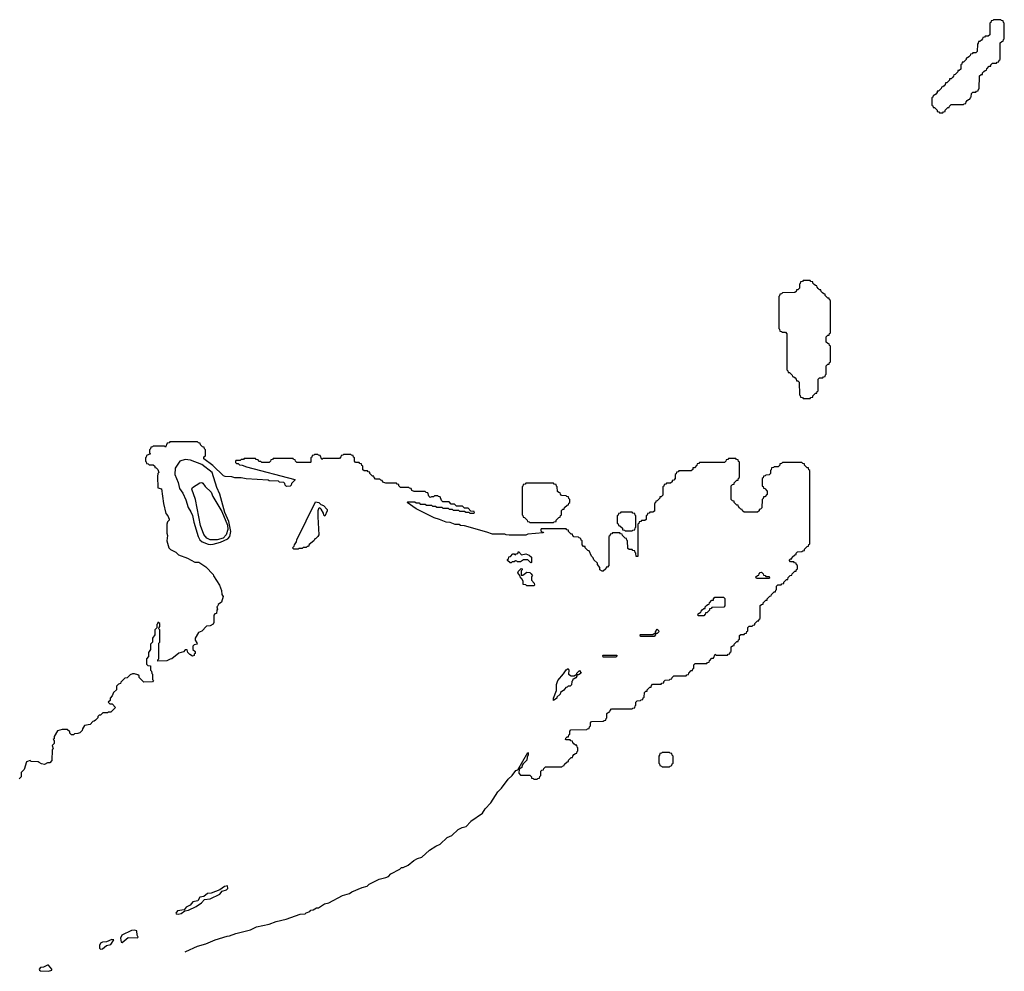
# Model space of a CAD drawing. Extents: x 2708302 to 2968450, y 494490 to 722710.
# Tile 228 of 256: x 2958935 to 2968450, y 535274 to 544470. Entities that reach past the tile are written whole.
import ezdxf

# ---------------------------------------------------------------- set-up
doc = ezdxf.new("R2010")
doc.units = 0

msp = doc.modelspace()

# ---------------------------------------------------------------- linework, layer by layer
at = {"layer": '0CON20XD'}
for points in [[(2967855, 543570), (2967861.7, 543578.3), (2967878.3, 543581.7), (2967880, 543595), (2967905, 543620), (2967918.3, 543621.7), (2967920, 543635), (2967935, 543650), (2968055, 543650), (2968061.7, 543658.3), (2968078.3, 543661.7), (2968080, 543675), (2968091.7, 543688.3), (2968105, 543700), (2968118.3, 543701.7), (2968121.7, 543718.3), (2968130, 543725), (2968131.7, 543758.3), (2968145, 543770), (2968175, 543770), (2968181.7, 543778.3), (2968198.3, 543781.7), (2968201.7, 543798.3), (2968208.3, 543801.7), (2968211.7, 543928.3), (2968225, 543940), (2968238.3, 543941.7), (2968240, 543955), (2968251.7, 543968.3), (2968265, 543980), (2968278.3, 543981.7), (2968280, 543995), (2968305, 544020), (2968318.3, 544021.7), (2968320, 544035), (2968335, 544050), (2968375, 544050), (2968381.7, 544058.3), (2968398.3, 544061.7), (2968401.7, 544078.3), (2968410, 544085), (2968410, 544245), (2968425, 544260), (2968438.3, 544261.7), (2968441.7, 544278.3), (2968450, 544285), (2968450, 544435), (2968441.7, 544441.7), (2968438.3, 544458.3), (2968421.7, 544461.7), (2968415, 544470), (2968345, 544470), (2968338.3, 544461.7), (2968321.7, 544458.3), (2968318.3, 544441.7), (2968310, 544435), (2968310, 544325), (2968295, 544310), (2968265, 544310), (2968258.3, 544301.7), (2968241.7, 544298.3), (2968240, 544285), (2968228.3, 544271.7), (2968215, 544260), (2968201.7, 544258.3), (2968198.3, 544241.7), (2968190, 544235), (2968188.3, 544161.7), (2968175, 544150), (2968145, 544150), (2968138.3, 544141.7), (2968121.7, 544138.3), (2968120, 544125), (2968108.3, 544111.7), (2968095, 544100), (2968081.7, 544098.3), (2968080, 544085), (2968055, 544060), (2968041.7, 544058.3), (2968038.3, 544041.7), (2968030, 544035), (2968028.3, 543991.7), (2968015, 543980), (2968001.7, 543978.3), (2968000, 543965), (2967988.3, 543951.7), (2967975, 543940), (2967961.7, 543938.3), (2967960, 543925), (2967948.3, 543911.7), (2967935, 543900), (2967921.7, 543898.3), (2967920, 543885), (2967908.3, 543871.7), (2967895, 543860), (2967881.7, 543858.3), (2967880, 543845), (2967868.3, 543831.7), (2967855, 543820), (2967841.7, 543818.3), (2967840, 543805), (2967815, 543780), (2967801.7, 543778.3), (2967800, 543765), (2967788.3, 543751.7), (2967775, 543740), (2967761.7, 543738.3), (2967758.3, 543721.7), (2967750, 543715), (2967750, 543645), (2967758.3, 543638.3), (2967761.7, 543621.7), (2967775, 543620), (2967788.3, 543608.3), (2967800, 543595), (2967801.7, 543581.7), (2967818.3, 543578.3), (2967825, 543570), (2967855, 543570)], [(2966575, 540810), (2966581.7, 540818.3), (2966598.3, 540821.7), (2966600, 540835), (2966625, 540860), (2966638.3, 540861.7), (2966641.7, 540878.3), (2966650, 540885), (2966650, 540995), (2966665, 541010), (2966695, 541010), (2966701.7, 541018.3), (2966718.3, 541021.7), (2966721.7, 541038.3), (2966730, 541045), (2966730, 541125), (2966745, 541140), (2966758.3, 541141.7), (2966761.7, 541158.3), (2966770, 541165), (2966770, 541315), (2966761.7, 541321.7), (2966758.3, 541338.3), (2966745, 541340), (2966730, 541355), (2966730, 541405), (2966745, 541420), (2966758.3, 541421.7), (2966761.7, 541438.3), (2966770, 541445), (2966770, 541755), (2966761.7, 541761.7), (2966758.3, 541778.3), (2966745, 541780), (2966720, 541805), (2966718.3, 541818.3), (2966705, 541820), (2966691.7, 541831.7), (2966680, 541845), (2966678.3, 541858.3), (2966665, 541860), (2966651.7, 541871.7), (2966640, 541885), (2966638.3, 541898.3), (2966625, 541900), (2966611.7, 541911.7), (2966600, 541925), (2966598.3, 541938.3), (2966581.7, 541941.7), (2966575, 541950), (2966505, 541950), (2966498.3, 541941.7), (2966481.7, 541938.3), (2966478.3, 541921.7), (2966470, 541915), (2966470, 541875), (2966455, 541860), (2966441.7, 541858.3), (2966440, 541845), (2966427, 541833), (2966305, 541830), (2966298.3, 541821.7), (2966281.7, 541818.3), (2966278.3, 541801.7), (2966270, 541795), (2966270, 541485), (2966278.3, 541478.3), (2966281.7, 541461.7), (2966298.3, 541458.3), (2966305, 541450), (2966335, 541450), (2966350, 541435), (2966350, 541085), (2966358.3, 541078.3), (2966361.7, 541061.7), (2966375, 541060), (2966400, 541035), (2966401.7, 541021.7), (2966415, 541020), (2966428.3, 541008.3), (2966440, 540995), (2966441.7, 540981.7), (2966455, 540980), (2966468.3, 540968.3), (2966470, 540845), (2966478.3, 540838.3), (2966481.7, 540821.7), (2966498.3, 540818.3), (2966505, 540810), (2966575, 540810)], [(2963448.3, 539518.3), (2963235, 539580), (2963195, 539583.3), (2963181.7, 539591.7), (2963145, 539593.3), (2963095, 539610), (2963055, 539613.3), (2962991.7, 539641.7), (2962940, 539655), (2962765, 539744), (2962680, 539805), (2962685, 539810), (2962755, 539810), (2962765, 539800), (2962795, 539800), (2962805, 539790), (2962855, 539790), (2962865, 539780), (2962915, 539780), (2962925, 539770), (2962955, 539770), (2962965, 539760), (2963015, 539760), (2963025, 539750), (2963075, 539750), (2963085, 539740), (2963115, 539740), (2963125, 539730), (2963175, 539730), (2963185, 539720), (2963235, 539720), (2963245, 539710), (2963275, 539710), (2963285, 539700), (2963325, 539700), (2963330, 539705), (2963328.3, 539718.3), (2963295, 539720), (2963268.3, 539748.3), (2963235, 539750), (2963215, 539770), (2963155, 539770), (2963138.3, 539788.3), (2963105, 539790), (2963085, 539810), (2963025, 539810), (2963010, 539825), (2962998.3, 539858.3), (2962981.7, 539861.7), (2962975, 539870), (2962945, 539870), (2962935, 539860), (2962915, 539860), (2962903, 539853), (2962890, 539865), (2962878.3, 539898.3), (2962861.7, 539901.7), (2962855, 539910), (2962748.3, 539911.7), (2962725, 539920), (2962718.3, 539938.3), (2962701.7, 539941.7), (2962695, 539950), (2962615, 539950), (2962600, 539965), (2962598.3, 539978.3), (2962581.7, 539981.7), (2962575, 539990), (2962475, 539990), (2962445, 540000), (2962438.3, 540018.3), (2962425, 540020), (2962415, 540030), (2962375, 540030), (2962360, 540045), (2962358.3, 540058.3), (2962345, 540060), (2962320, 540085), (2962318.3, 540098.3), (2962301.7, 540101.7), (2962295, 540110), (2962265, 540110), (2962251.7, 540121.7), (2962250, 540155), (2962241.7, 540161.7), (2962238.3, 540178.3), (2962221.7, 540181.7), (2962215, 540190), (2962181.7, 540191.7), (2962170, 540205), (2962170, 540235), (2962161.7, 540241.7), (2962158.3, 540258.3), (2962141.7, 540261.7), (2962135, 540270), (2962065, 540270), (2962058.3, 540261.7), (2962041.7, 540258.3), (2962040, 540245), (2962025, 540230), (2961865, 540230), (2961855, 540220), (2961838.3, 540258.3), (2961821.7, 540261.7), (2961815, 540270), (2961785, 540270), (2961778.3, 540261.7), (2961761.7, 540258.3), (2961758.3, 540241.7), (2961750, 540235), (2961750, 540195), (2961745, 540190), (2961615, 540190), (2961600, 540205), (2961598.3, 540218.3), (2961581.7, 540221.7), (2961578.3, 540228.3), (2961385, 540230), (2961378.3, 540221.7), (2961361.7, 540218.3), (2961360, 540205), (2961345, 540190), (2961275, 540190), (2961265, 540200), (2961245, 540200), (2961238.3, 540218.3), (2961221.7, 540221.7), (2961215, 540230), (2961105, 540230), (2961098.3, 540221.7), (2961075, 540220), (2961065, 540210), (2961025, 540210), (2961020, 540205), (2961021.7, 540191.7), (2961031.7, 540181.7), (2961045, 540180), (2961058.3, 540168.3), (2961086.4, 540166.4), (2961128.3, 540148.3), (2961595, 540026.2), (2961595, 540020), (2961561.7, 539988.3), (2961558.3, 539971.7), (2961548.3, 539961.7), (2961515, 539960), (2961501.7, 539971.7), (2961498.3, 539988.3), (2961488.3, 539998.3), (2961445, 540000), (2961435, 540010), (2961345, 540012.5), (2961335, 540020), (2961125, 540033.3), (2961075, 540042.5), (2961015, 540043.3), (2960985, 540052.5), (2960920, 540055), (2960905, 540063.3), (2960802.7, 540162.7), (2960714.3, 540225), (2960713.3, 540245), (2960730, 540255), (2960730, 540315), (2960721.7, 540321.7), (2960718.3, 540338.3), (2960701.7, 540341.7), (2960681.7, 540361.7), (2960678.3, 540378.3), (2960661.7, 540381.7), (2960655, 540390), (2960385, 540390), (2960378.3, 540381.7), (2960361.7, 540378.3), (2960345, 540340), (2960335, 540350), (2960225, 540350), (2960218.3, 540341.7), (2960201.7, 540338.3), (2960198.3, 540321.7), (2960190, 540315), (2960190, 540285), (2960200, 540275), (2960161.7, 540258.3), (2960158.3, 540241.7), (2960150, 540235), (2960150, 540205), (2960158.3, 540198.3), (2960161.7, 540181.7), (2960178.3, 540178.3), (2960185, 540170), (2960225, 540170), (2960240, 540155), (2960241.7, 540141.7), (2960255, 540140), (2960270, 540125), (2960280, 540095), (2960270, 540085), (2960267.5, 540055), (2960270, 539945), (2960306.4, 539936.4), (2960326.2, 539795), (2960347.5, 539697.5), (2960367.5, 539675), (2960380, 539645), (2960380, 539635), (2960363, 539617), (2960356.2, 539595), (2960357, 539507), (2960362.5, 539485), (2960357.5, 539435), (2960376.2, 539366.2), (2960391.7, 539351.7), (2960443.6, 539323.6), (2960469.3, 539299.3), (2960555.6, 539265.6), (2960628.3, 539228.3), (2960665, 539227.5), (2960735, 539182.5), (2960805, 539107.5), (2960807.5, 539095), (2960866.7, 539005), (2960886.7, 538955), (2960890, 538915), (2960900, 538895), (2960887, 538843), (2960851.7, 538818.3), (2960850, 538805), (2960840, 538795), (2960847.5, 538775), (2960840, 538765), (2960838.3, 538731.7), (2960821.7, 538728.3), (2960810, 538715), (2960810, 538645), (2960805, 538630), (2960777, 538613), (2960741.7, 538608.3), (2960695, 538560), (2960661.7, 538548.3), (2960630, 538495), (2960630, 538475), (2960648.3, 538448.3), (2960650, 538435), (2960621.7, 538428.3), (2960610, 538415), (2960610, 538385), (2960630, 538365), (2960630, 538345), (2960621.7, 538338.3), (2960620, 538325), (2960605, 538320), (2960580, 538335), (2960560, 538355), (2960555, 538380), (2960535, 538380), (2960517, 538363), (2960471.7, 538348.3), (2960406.1, 538293.9), (2960388.3, 538291.7), (2960357, 538273), (2960271.7, 538271.7), (2960270, 538285), (2960280, 538295), (2960280, 538445), (2960290, 538455), (2960290, 538575), (2960280, 538585), (2960281.7, 538598.3), (2960290, 538605), (2960290, 538635), (2960271.7, 538648.3), (2960268.3, 538631.7), (2960260, 538625), (2960260, 538595), (2960240, 538575), (2960240, 538525), (2960220, 538495), (2960220, 538455), (2960200, 538435), (2960200, 538385), (2960180, 538355), (2960180, 538315), (2960160, 538295), (2960161.7, 538241.7), (2960175, 538230), (2960200, 538225), (2960200, 538185), (2960210, 538175), (2960211.7, 538151.7), (2960220, 538145), (2960220, 538095), (2960227.5, 538085), (2960218.3, 538071.7), (2960135, 538070), (2960090, 538115), (2960088.3, 538128.3), (2960078.3, 538138.3), (2960045, 538150), (2960025, 538150), (2960001.7, 538138.3), (2959975, 538110), (2959951.7, 538108.3), (2959911.7, 538068.3), (2959910, 538055), (2959891.7, 538048.3), (2959871.7, 538028.3), (2959870, 537995), (2959841.7, 537968.3), (2959830, 537935), (2959810, 537915), (2959808.3, 537891.7), (2959790, 537875), (2959805, 537860), (2959828.3, 537858.3), (2959860, 537825), (2959838.3, 537801.7), (2959815, 537780), (2959795, 537780), (2959785, 537772.5), (2959738.3, 537771.7), (2959715, 537750), (2959701.7, 537748.3), (2959691.7, 537738.3), (2959690, 537725), (2959668.3, 537701.7), (2959655, 537690), (2959641.7, 537688.3), (2959615, 537660), (2959561.7, 537648.3), (2959541.7, 537618.3), (2959538.3, 537601.7), (2959515, 537580), (2959497, 537573), (2959465, 537570), (2959455, 537560), (2959435, 537560), (2959420, 537575), (2959418.3, 537588.3), (2959395, 537610), (2959345, 537612.5), (2959301.7, 537598.3), (2959270, 537545), (2959268.3, 537521.7), (2959260, 537515), (2959270, 537505), (2959270, 537475), (2959250, 537455), (2959260, 537425), (2959250, 537415), (2959247, 537313), (2959225, 537290), (2959205, 537290), (2959175, 537272.5), (2959145, 537280), (2959123, 537293), (2959115, 537300), (2959045, 537302.5), (2959035, 537310), (2959001.7, 537298.3), (2958977, 537223), (2958950, 537195), (2958950, 537155), (2958930, 537135)], [(2960775, 539398), (2960805, 539402.5), (2960875, 539422.6), (2960945.3, 539455), (2960965, 539477.3), (2960976, 539525), (2960955, 539622.5), (2960919, 539709), (2960868.6, 539885), (2960840.9, 539950.9), (2960796, 540095), (2960695, 540172.2), (2960585.4, 540215), (2960535, 540219.6), (2960481.8, 540205), (2960439, 540135), (2960433.3, 540075), (2960467.7, 539997.7), (2960479.8, 539939.8), (2960512.1, 539895), (2960541.3, 539831.3), (2960564.4, 539755), (2960590.5, 539715), (2960605, 539678.6), (2960616.8, 539615), (2960660.3, 539475), (2960675, 539445.3), (2960698.8, 539425), (2960755, 539402.8), (2960775, 539398)], [(2960533, 535461.1), (2960540, 535465), (2960655, 535516.2), (2960735, 535540), (2960825, 535580), (2960940, 535615), (2960963.8, 535616.2), (2961025, 535641.2), (2961165, 535676.2), (2961225, 535703.8), (2961345, 535728.8), (2961415, 535756.2), (2961511.7, 535778.3), (2961645, 535826.7), (2961695, 535830), (2961705, 535840), (2961738.3, 535851.7), (2961750, 535865), (2961771.7, 535868.3), (2961805, 535887.5), (2961821.7, 535888.3), (2961880, 535925), (2961922.5, 535937.5), (2962055, 536006.2), (2962123.3, 536026.7), (2962146.4, 536043.6), (2962244.3, 536085.7), (2962292.5, 536097.5), (2962312.5, 536115), (2962410, 536165), (2962475, 536180), (2962498.3, 536191.7), (2962522.5, 536215), (2962608.3, 536261.7), (2962625, 536276.7), (2962641.7, 536278.3), (2962688.3, 536301.7), (2962745, 536346.7), (2962780, 536365), (2962822.5, 536377.5), (2962896.4, 536443.6), (2962956.4, 536483.6), (2962998.3, 536501.7), (2963065, 536566.2), (2963112.5, 536587.5), (2963172.5, 536645), (2963210, 536665), (2963250, 536675), (2963292.5, 536717.5), (2963295, 536726.7), (2963408.3, 536801.7), (2963432.5, 536845), (2963488.3, 536901.7), (2963555, 537007.5), (2963592.5, 537045), (2963655, 537132.5), (2963693, 537167), (2963730, 537215), (2963748.3, 537221.7), (2963845, 537387.5), (2963850, 537385), (2963850, 537365), (2963840, 537345), (2963837.5, 537315), (2963800, 537280), (2963790, 537265), (2963786.7, 537245), (2963761.7, 537228.3), (2963758.3, 537188.3), (2963775, 537170), (2963865, 537170), (2963880, 537155), (2963881.7, 537141.7), (2963898.3, 537138.3), (2963905, 537130), (2963935, 537130), (2963941.7, 537138.3), (2963958.3, 537141.7), (2963961.7, 537158.3), (2963970, 537165), (2963971.7, 537208.3), (2963981.7, 537218.3), (2963998.3, 537221.7), (2964000, 537235), (2964015, 537250), (2964175, 537250), (2964181.7, 537258.3), (2964198.3, 537261.7), (2964200, 537275), (2964225, 537300), (2964238.3, 537301.7), (2964240, 537315), (2964251.7, 537328.3), (2964265, 537340), (2964278.3, 537341.7), (2964280, 537355), (2964291.7, 537368.3), (2964305, 537380), (2964318.3, 537381.7), (2964321.7, 537398.3), (2964330, 537405), (2964330, 537435), (2964321.7, 537441.7), (2964318.3, 537458.3), (2964305, 537460), (2964291.7, 537471.7), (2964280, 537485), (2964278.3, 537498.3), (2964261.7, 537501.7), (2964255, 537510), (2964215, 537510), (2964210, 537515), (2964211.7, 537528.3), (2964225, 537540), (2964238.3, 537541.7), (2964241.7, 537558.3), (2964250, 537565), (2964250, 537595), (2964261.7, 537608.3), (2964415, 537610), (2964421.7, 537618.3), (2964438.3, 537621.7), (2964441.7, 537638.3), (2964450, 537645), (2964450, 537675), (2964461.7, 537688.3), (2964575, 537690), (2964581.7, 537698.3), (2964598.3, 537701.7), (2964601.7, 537718.3), (2964610, 537725), (2964610, 537765), (2964625, 537780), (2964638.3, 537781.7), (2964640, 537795), (2964655, 537810), (2964855, 537810), (2964861.7, 537818.3), (2964878.3, 537821.7), (2964881.7, 537838.3), (2964890, 537845), (2964890, 537875), (2964901.7, 537888.3), (2964935, 537890), (2964941.7, 537898.3), (2964958.3, 537901.7), (2964961.7, 537918.3), (2964970, 537925), (2964971.7, 537968.3), (2964985, 537980), (2964998.3, 537981.7), (2965000, 537995), (2965025, 538020), (2965038.3, 538021.7), (2965040, 538035), (2965051.7, 538048.3), (2965135, 538050), (2965141.7, 538058.3), (2965158.3, 538061.7), (2965160, 538075), (2965171.7, 538088.3), (2965215, 538090), (2965221.7, 538098.3), (2965238.3, 538101.7), (2965240, 538115), (2965255, 538130), (2965375, 538130), (2965381.7, 538138.3), (2965398.3, 538141.7), (2965400, 538155), (2965425, 538180), (2965438.3, 538181.7), (2965441.7, 538198.3), (2965450, 538205), (2965450, 538235), (2965461.7, 538248.3), (2965575, 538250), (2965581.7, 538258.3), (2965598.3, 538261.7), (2965600, 538275), (2965625, 538300), (2965638.3, 538301.7), (2965655, 538340), (2965665, 538330), (2965775, 538330), (2965781.7, 538338.3), (2965798.3, 538341.7), (2965801.7, 538358.3), (2965810, 538365), (2965811.7, 538408.3), (2965825, 538420), (2965838.3, 538421.7), (2965840, 538435), (2965865, 538460), (2965878.3, 538461.7), (2965881.7, 538478.3), (2965890, 538485), (2965891.7, 538518.3), (2965905, 538530), (2965935, 538530), (2965941.7, 538538.3), (2965958.3, 538541.7), (2965961.7, 538558.3), (2965970, 538565), (2965971.7, 538598.3), (2965985, 538610), (2966015, 538610), (2966021.7, 538618.3), (2966038.3, 538621.7), (2966040, 538635), (2966051.7, 538648.3), (2966065, 538660), (2966078.3, 538661.7), (2966081.7, 538678.3), (2966090, 538685), (2966091.7, 538808.3), (2966105, 538820), (2966118.3, 538821.7), (2966120, 538835), (2966131.7, 538848.3), (2966145, 538860), (2966158.3, 538861.7), (2966160, 538875), (2966185, 538900), (2966198.3, 538901.7), (2966200, 538915), (2966211.7, 538928.3), (2966225, 538940), (2966238.3, 538941.7), (2966241.7, 538958.3), (2966250, 538965), (2966250, 538995), (2966261.7, 539008.3), (2966295, 539010), (2966301.7, 539018.3), (2966318.3, 539021.7), (2966320, 539035), (2966331.7, 539048.3), (2966345, 539060), (2966358.3, 539061.7), (2966361.7, 539078.3), (2966381.7, 539098.3), (2966398.3, 539101.7), (2966400, 539115), (2966425, 539140), (2966438.3, 539141.7), (2966441.7, 539158.3), (2966450, 539165), (2966450, 539195), (2966441.7, 539201.7), (2966438.3, 539218.3), (2966421.7, 539221.7), (2966415, 539230), (2966385, 539230), (2966371.7, 539248.3), (2966385, 539260), (2966398.3, 539261.7), (2966400, 539275), (2966425, 539300), (2966438.3, 539301.7), (2966440, 539315), (2966451.7, 539328.3), (2966495, 539330), (2966501.7, 539338.3), (2966518.3, 539341.7), (2966520, 539355), (2966545, 539380), (2966558.3, 539381.7), (2966561.7, 539398.3), (2966570, 539405), (2966570, 540115), (2966561.7, 540121.7), (2966558.3, 540138.3), (2966545, 540140), (2966520, 540165), (2966518.3, 540178.3), (2966501.7, 540181.7), (2966495, 540190), (2966305, 540190), (2966298.3, 540181.7), (2966281.7, 540178.3), (2966280, 540165), (2966265, 540150), (2966225, 540150), (2966218.3, 540141.7), (2966201.7, 540138.3), (2966198.3, 540121.7), (2966190, 540115), (2966190, 540085), (2966178.3, 540071.7), (2966145, 540070), (2966138.3, 540061.7), (2966121.7, 540058.3), (2966118.3, 540041.7), (2966110, 540035), (2966111.7, 539961.7), (2966118.3, 539958.3), (2966121.7, 539941.7), (2966135, 539940), (2966160, 539915), (2966160, 539885), (2966135, 539860), (2966121.7, 539858.3), (2966118.3, 539841.7), (2966110, 539835), (2966108.3, 539751.7), (2966095, 539740), (2966081.7, 539738.3), (2966080, 539725), (2966065, 539710), (2965935, 539710), (2965920, 539725), (2965918.3, 539738.3), (2965905, 539740), (2965891.7, 539751.7), (2965880, 539765), (2965878.3, 539778.3), (2965865, 539780), (2965840, 539805), (2965838.3, 539818.3), (2965825, 539820), (2965810, 539835), (2965810, 539965), (2965825, 539980), (2965838.3, 539981.7), (2965840, 539995), (2965865, 540020), (2965878.3, 540021.7), (2965881.7, 540038.3), (2965890, 540045), (2965890, 540195), (2965881.7, 540201.7), (2965878.3, 540218.3), (2965861.7, 540221.7), (2965855, 540230), (2965785, 540230), (2965778.3, 540221.7), (2965761.7, 540218.3), (2965760, 540205), (2965745, 540190), (2965505, 540190), (2965498.3, 540181.7), (2965481.7, 540178.3), (2965480, 540165), (2965455, 540140), (2965441.7, 540138.3), (2965440, 540125), (2965425, 540110), (2965305, 540110), (2965298.3, 540101.7), (2965281.7, 540098.3), (2965278.3, 540081.7), (2965270, 540075), (2965270, 540035), (2965255, 540020), (2965241.7, 540018.3), (2965240, 540005), (2965225, 539990), (2965185, 539990), (2965178.3, 539981.7), (2965161.7, 539978.3), (2965158.3, 539961.7), (2965150, 539955), (2965150, 539875), (2965135, 539860), (2965121.7, 539858.3), (2965120, 539845), (2965095, 539820), (2965081.7, 539818.3), (2965078.3, 539801.7), (2965070, 539795), (2965068.3, 539721.7), (2965055, 539710), (2965025, 539710), (2965018.3, 539701.7), (2965001.7, 539698.3), (2964998.3, 539681.7), (2964990, 539675), (2964988.3, 539641.7), (2964975, 539630), (2964945, 539630), (2964938.3, 539621.7), (2964921.7, 539618.3), (2964918.3, 539601.7), (2964910, 539595), (2964908.3, 539281.7), (2964891.7, 539281.7), (2964890, 539315), (2964881.7, 539321.7), (2964878.3, 539338.3), (2964861.7, 539341.7), (2964855, 539350), (2964825, 539350), (2964811.7, 539361.7), (2964810, 539435), (2964801.7, 539441.7), (2964798.3, 539458.3), (2964785, 539460), (2964760, 539485), (2964758.3, 539498.3), (2964741.7, 539501.7), (2964735, 539510), (2964665, 539510), (2964658.3, 539501.7), (2964641.7, 539498.3), (2964638.3, 539481.7), (2964630, 539475), (2964630, 539195), (2964615, 539180), (2964601.7, 539178.3), (2964600, 539165), (2964575, 539140), (2964565, 539140), (2964542.5, 539155), (2964540, 539175), (2964520, 539205), (2964518.3, 539218.3), (2964485, 539250), (2964478.3, 539268.3), (2964460, 539285), (2964438.3, 539338.3), (2964425, 539340), (2964400, 539365), (2964398.3, 539378.3), (2964385, 539380), (2964370, 539395), (2964370, 539435), (2964361.7, 539441.7), (2964358.3, 539458.3), (2964341.7, 539461.7), (2964335, 539470), (2964291.7, 539471.7), (2964280, 539485), (2964278.3, 539498.3), (2964265, 539500), (2964240, 539525), (2964238.3, 539538.3), (2964221.7, 539541.7), (2964215, 539550), (2963975, 539550), (2963970, 539545), (2963971.7, 539531.7), (2963981.7, 539521.7), (2963998.3, 539518.3), (2963995, 539510), (2963845, 539500), (2963825, 539490), (2963665, 539490), (2963635, 539492.5), (2963625, 539500), (2963505, 539500), (2963448.3, 539518.3)], [(2960845, 539444.7), (2960775, 539445.2), (2960745, 539458.9), (2960715, 539494.6), (2960681.9, 539581.9), (2960633.4, 539833.4), (2960598, 539935), (2960605, 539948.8), (2960675, 539996.2), (2960695, 539998), (2960705, 539990), (2960728, 539958), (2960785.3, 539905), (2960802.4, 539862.4), (2960888, 539718), (2960943.9, 539585), (2960945.3, 539545), (2960929, 539491), (2960900.6, 539459.4), (2960845, 539444.7)], [(2964095, 539610), (2964101.7, 539618.3), (2964118.3, 539621.7), (2964120, 539635), (2964145, 539660), (2964158.3, 539661.7), (2964161.7, 539678.3), (2964170, 539685), (2964171.7, 539728.3), (2964185, 539740), (2964198.3, 539741.7), (2964200, 539755), (2964225, 539780), (2964238.3, 539781.7), (2964241.7, 539798.3), (2964250, 539805), (2964250, 539835), (2964241.7, 539841.7), (2964238.3, 539858.3), (2964221.7, 539861.7), (2964215, 539870), (2964171.7, 539871.7), (2964160, 539885), (2964158.3, 539898.3), (2964145, 539900), (2964131.7, 539911.7), (2964130, 539955), (2964121.7, 539961.7), (2964118.3, 539978.3), (2964101.7, 539981.7), (2964095, 539990), (2963825, 539990), (2963818.3, 539981.7), (2963801.7, 539978.3), (2963798.3, 539961.7), (2963790, 539955), (2963790, 539685), (2963798.3, 539678.3), (2963801.7, 539661.7), (2963815, 539660), (2963840, 539635), (2963841.7, 539621.7), (2963858.3, 539618.3), (2963865, 539610), (2964095, 539610)], [(2961625, 539352.5), (2961585, 539352.5), (2961570, 539365), (2961588.3, 539381.7), (2961590, 539395), (2961610, 539425), (2961612.5, 539445), (2961795, 539810), (2961825, 539805.6), (2961845, 539786.7), (2961872.5, 539775), (2961905, 539736.7), (2961905.6, 539725), (2961885, 539672.5), (2961875, 539682.5), (2961871.7, 539701.7), (2961849.3, 539739.3), (2961835, 539752.5), (2961822.5, 539745), (2961816.7, 539725), (2961816.2, 539665), (2961825, 539492.5), (2961815.8, 539475), (2961795, 539453.8), (2961787, 539453), (2961776.7, 539435), (2961731.7, 539398.3), (2961725, 539380), (2961711.7, 539378.3), (2961705, 539370), (2961675, 539370), (2961665, 539360), (2961635, 539360), (2961625, 539352.5)], [(2964855, 539530), (2964861.7, 539538.3), (2964878.3, 539541.7), (2964881.7, 539558.3), (2964890, 539565), (2964890, 539675), (2964881.7, 539681.7), (2964878.3, 539698.3), (2964861.7, 539701.7), (2964855, 539710), (2964745, 539710), (2964738.3, 539701.7), (2964721.7, 539698.3), (2964718.3, 539681.7), (2964710, 539675), (2964710, 539605), (2964718.3, 539598.3), (2964721.7, 539581.7), (2964735, 539580), (2964760, 539555), (2964761.7, 539541.7), (2964778.3, 539538.3), (2964785, 539530), (2964855, 539530)], [(2963875, 539220), (2963845, 539250), (2963805, 539250), (2963775, 539230), (2963745, 539230), (2963738.3, 539238.3), (2963725, 539240), (2963715, 539230), (2963695, 539230), (2963685, 539220), (2963675, 539220), (2963650, 539245), (2963650, 539255), (2963658.3, 539261.7), (2963661.7, 539278.3), (2963678.3, 539281.7), (2963701.7, 539308.3), (2963715, 539310), (2963725, 539300), (2963731.7, 539308.3), (2963748.3, 539311.7), (2963755, 539330), (2963785, 539300), (2963825, 539307.5), (2963860, 539295), (2963880, 539275), (2963880, 539225), (2963875, 539220)], [(2963905, 539000), (2963835, 539000), (2963825, 539010), (2963801.7, 539011.7), (2963800, 539045), (2963788.3, 539068.3), (2963770, 539085), (2963768.3, 539098.3), (2963750, 539125), (2963755, 539140), (2963781.7, 539168.3), (2963790, 539165), (2963790, 539155), (2963780, 539145), (2963781.7, 539101.7), (2963798.3, 539101.7), (2963835, 539130), (2963865, 539126.7), (2963877.5, 539115), (2963890, 539095), (2963880, 539085), (2963880, 539055), (2963907.5, 539025), (2963910, 539005), (2963905, 539000)], [(2966175, 539070), (2966055, 539070), (2966050, 539085), (2966065, 539100), (2966078.3, 539101.7), (2966080, 539115), (2966091.7, 539128.3), (2966105, 539130), (2966120, 539115), (2966121.7, 539101.7), (2966138.3, 539098.3), (2966145, 539090), (2966178.3, 539088.3), (2966180, 539075), (2966175, 539070)], [(2965545, 538710), (2965495, 538710), (2965490, 538715), (2965491.7, 538728.3), (2965505, 538740), (2965518.3, 538741.7), (2965520, 538755), (2965531.7, 538768.3), (2965545, 538780), (2965558.3, 538781.7), (2965560, 538795), (2965571.7, 538808.3), (2965585, 538820), (2965598.3, 538821.7), (2965600, 538835), (2965625, 538860), (2965638.3, 538861.7), (2965640, 538875), (2965651.7, 538888.3), (2965735, 538890), (2965748.3, 538878.3), (2965750, 538805), (2965738.3, 538791.7), (2965625, 538790), (2965618.3, 538781.7), (2965601.7, 538778.3), (2965600, 538765), (2965575, 538740), (2965561.7, 538738.3), (2965560, 538725), (2965545, 538710)], [(2965065, 538510), (2964935, 538510), (2964930, 538525), (2964935, 538530), (2965055, 538530), (2965065, 538540), (2965080, 538540), (2965080, 538555), (2965095, 538580), (2965108.3, 538568.3), (2965110, 538555), (2965095, 538540), (2965080, 538540), (2965080, 538525), (2965065, 538510)], [(2964695, 538310), (2964575, 538310), (2964570, 538325), (2964575, 538330), (2964705, 538330), (2964708.3, 538321.7), (2964695, 538310)], [(2964095, 537890), (2964093.8, 537915), (2964121.7, 537988.3), (2964124, 538045), (2964136.7, 538085), (2964191.7, 538148.3), (2964215, 538186.7), (2964235, 538200), (2964242.5, 538185), (2964240, 538145), (2964265, 538130), (2964295, 538130), (2964305, 538140), (2964320, 538140), (2964320, 538155), (2964345, 538180), (2964360, 538155), (2964335, 538140), (2964320, 538140), (2964320, 538125), (2964308.3, 538111.7), (2964295, 538100), (2964281.7, 538098.3), (2964278.3, 538081.7), (2964270, 538075), (2964268.3, 538041.7), (2964255, 538030), (2964235, 538030), (2964225, 538020), (2964211.7, 538018.3), (2964195, 537990), (2964161.7, 537968.3), (2964157, 537953), (2964127.5, 537922.5), (2964125, 537912.5), (2964095, 537890)], [(2965215, 537250), (2965221.7, 537258.3), (2965238.3, 537261.7), (2965241.7, 537278.3), (2965250, 537285), (2965250, 537355), (2965241.7, 537361.7), (2965238.3, 537378.3), (2965221.7, 537381.7), (2965215, 537390), (2965145, 537390), (2965138.3, 537381.7), (2965121.7, 537378.3), (2965118.3, 537361.7), (2965110, 537355), (2965110, 537285), (2965118.3, 537278.3), (2965121.7, 537261.7), (2965138.3, 537258.3), (2965145, 537250), (2965215, 537250)], [(2960466.1, 535826.1), (2960495, 535833.5), (2960530.5, 535859.5), (2960565, 535864.2), (2960639.5, 535900.5), (2960691.2, 535935), (2960720.7, 535969.3), (2960775, 535974.6), (2960868.7, 536021.3), (2960892.3, 536047.7), (2960935, 536060.4), (2960946.3, 536075), (2960945, 536101.9), (2960915.5, 536095), (2960868.4, 536061.6), (2960785, 536030.8), (2960751.2, 536025), (2960713.2, 535996.8), (2960675, 535990.6), (2960655.2, 535954.8), (2960608.2, 535945), (2960584.2, 535915), (2960544.2, 535895), (2960525, 535869.2), (2960461, 535859), (2960445.5, 535835), (2960448.9, 535828.9), (2960466.1, 535826.1)], [(2959715, 535489.6), (2959735, 535492.9), (2959774.8, 535525.2), (2959816, 535535), (2959845, 535578.8), (2959825, 535582.3), (2959775, 535559.7), (2959735, 535556.9), (2959715, 535546.7), (2959705.2, 535525), (2959706.9, 535496.9), (2959715, 535489.6)], [(2959925, 535552.2), (2959985, 535600.6), (2960075, 535598), (2960080, 535605), (2960071.2, 535625), (2960067.8, 535665), (2960045, 535673.1), (2960015, 535668.4), (2959922.9, 535625), (2959908, 535595), (2959916.1, 535556.1), (2959925, 535552.2)], [(2959215, 535274.5), (2959245, 535284.2), (2959246.8, 535295), (2959214.1, 535334.1), (2959205, 535334.7), (2959165, 535313.6), (2959135, 535310.6), (2959123.7, 535295), (2959125.4, 535285), (2959135, 535280.6), (2959215, 535274.5)]]:
    msp.add_lwpolyline(points, dxfattribs=at)

doc.saveas('drawing.dxf')
